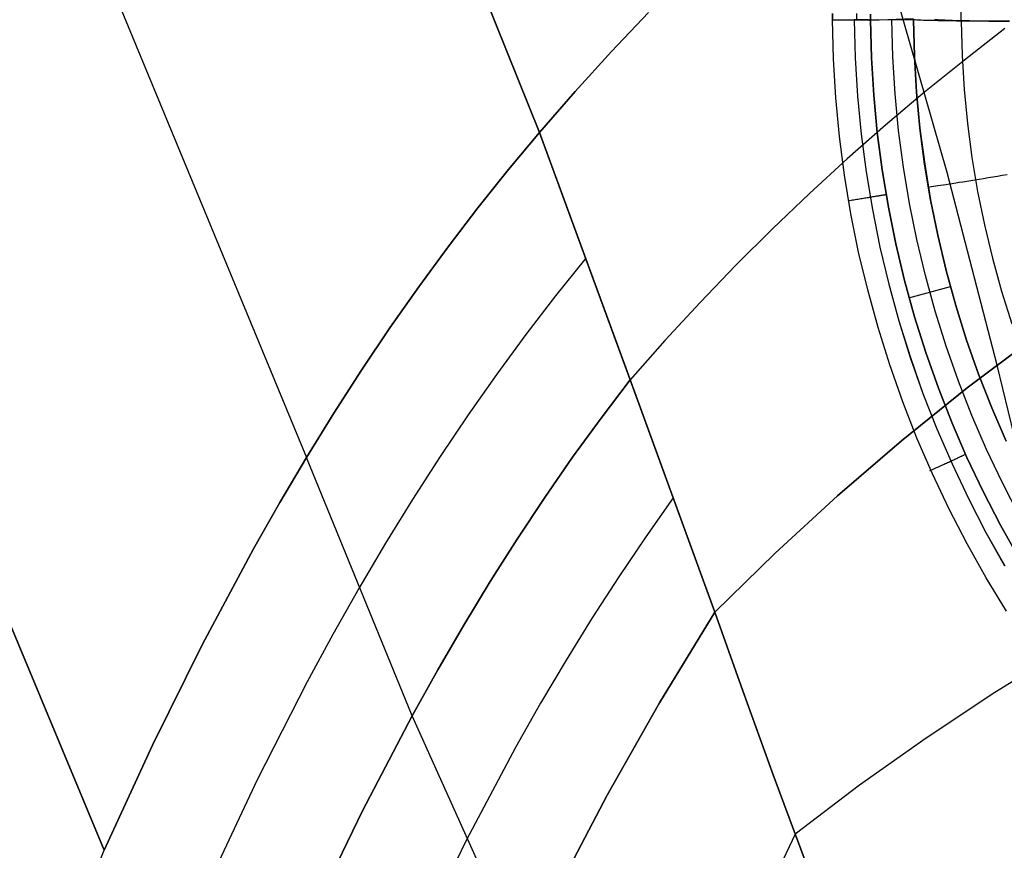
# Model space of a CAD drawing. Header units: millimetres. Extents: x -273 to 273, y -240 to 302.
# Tile 77 of 256: x -194 to -171, y 133 to 152. Entities that reach past the tile are written whole.
import ezdxf

# ---------------------------------------------------------------- set-up
doc = ezdxf.new("R2010")
doc.units = ezdxf.units.MM
doc.header["$MEASUREMENT"] = 0
doc.layers.add('IGES level 1', color=7, linetype='Continuous', true_color=0x3e413d)
doc.layers.add('IGES level 2', color=7, linetype='Continuous', true_color=0x008000)

msp = doc.modelspace()

# ---------------------------------------------------------------- linework, layer by layer
at = {"layer": 'IGES level 1'}
for p, q in [((-171.749, 152.923, 406.225), (-171.759, 152.128, 406.246)), ((-174.761, 152.154, 412.593), (-174.762, 152.3, 412.59)), ((-174.762, 152.3, 412.59), (-174.761, 152.154, 412.593)), ((-174.2, 152.295, 412.363), (-174.199, 152.152, 412.366)), ((-173.872, 152.145, 411.855), (-173.873, 152.285, 411.852)), ((-173.873, 152.285, 411.852), (-173.872, 152.145, 411.855)), ((-173.872, 152.145, 411.855), (-172.869, 152.179, 408.11)), ((-174.738, 151.242, 412.605), (-174.761, 152.154, 412.593)), ((-174.761, 152.154, 412.593), (-174.727, 152.154, 412.59)), ((-174.761, 152.154, 412.593), (-174.727, 152.154, 412.59)), ((-174.738, 151.242, 412.605), (-174.761, 152.154, 412.593)), ((-174.727, 152.154, 412.59), (-174.693, 152.154, 412.585)), ((-174.727, 152.154, 412.59), (-174.693, 152.154, 412.586)), ((-174.693, 152.154, 412.585), (-174.659, 152.154, 412.58)), ((-174.693, 152.154, 412.586), (-174.659, 152.154, 412.58)), ((-174.659, 152.154, 412.58), (-174.625, 152.154, 412.573)), ((-174.659, 152.154, 412.58), (-174.625, 152.154, 412.573)), ((-174.625, 152.154, 412.573), (-174.592, 152.154, 412.565)), ((-174.625, 152.154, 412.573), (-174.592, 152.154, 412.565)), ((-174.592, 152.154, 412.565), (-174.559, 152.154, 412.556)), ((-174.592, 152.154, 412.565), (-174.558, 152.154, 412.556)), ((-174.559, 152.154, 412.556), (-174.526, 152.154, 412.545)), ((-174.558, 152.154, 412.556), (-174.526, 152.154, 412.546)), ((-174.526, 152.154, 412.545), (-174.493, 152.154, 412.534)), ((-174.526, 152.154, 412.546), (-174.493, 152.154, 412.535)), ((-174.493, 152.154, 412.534), (-174.461, 152.154, 412.522)), ((-174.493, 152.154, 412.535), (-174.461, 152.154, 412.522)), ((-174.461, 152.154, 412.522), (-174.43, 152.154, 412.508)), ((-174.461, 152.154, 412.522), (-174.429, 152.154, 412.509)), ((-174.43, 152.154, 412.508), (-174.399, 152.154, 412.494)), ((-174.429, 152.154, 412.509), (-174.398, 152.154, 412.494)), ((-174.399, 152.154, 412.494), (-174.368, 152.154, 412.478)), ((-174.398, 152.154, 412.494), (-174.368, 152.154, 412.479)), ((-174.368, 152.154, 412.478), (-174.338, 152.154, 412.461)), ((-174.368, 152.154, 412.479), (-174.338, 152.154, 412.462)), ((-174.338, 152.154, 412.461), (-174.308, 152.153, 412.444)), ((-174.338, 152.154, 412.462), (-174.308, 152.153, 412.444)), ((-174.308, 152.153, 412.444), (-174.279, 152.153, 412.425)), ((-174.308, 152.153, 412.444), (-174.279, 152.153, 412.425)), ((-174.279, 152.153, 412.425), (-174.251, 152.153, 412.406)), ((-174.279, 152.153, 412.425), (-174.251, 152.153, 412.406)), ((-174.251, 152.153, 412.406), (-174.224, 152.153, 412.385)), ((-174.251, 152.153, 412.406), (-174.228, 151.262, 412.417)), ((-174.251, 152.153, 412.406), (-174.228, 151.262, 412.417)), ((-174.224, 152.153, 412.385), (-174.251, 152.153, 412.406)), ((-174.224, 152.153, 412.385), (-174.197, 152.152, 412.364)), ((-174.197, 152.152, 412.364), (-174.224, 152.153, 412.385)), ((-174.197, 152.152, 412.364), (-174.172, 152.152, 412.342)), ((-174.171, 152.152, 412.342), (-174.197, 152.152, 412.364)), ((-174.172, 152.152, 412.342), (-174.147, 152.152, 412.318)), ((-174.146, 152.152, 412.318), (-174.171, 152.152, 412.342)), ((-174.147, 152.152, 412.318), (-174.122, 152.152, 412.294)), ((-174.122, 152.152, 412.295), (-174.146, 152.152, 412.318)), ((-174.122, 152.152, 412.294), (-174.099, 152.151, 412.27)), ((-174.099, 152.151, 412.27), (-174.122, 152.152, 412.295)), ((-174.099, 152.151, 412.27), (-174.076, 152.151, 412.244)), ((-174.076, 152.151, 412.244), (-174.099, 152.151, 412.27)), ((-174.076, 152.151, 412.244), (-174.055, 152.15, 412.218)), ((-174.055, 152.15, 412.218), (-174.076, 152.151, 412.244)), ((-174.055, 152.15, 412.218), (-174.034, 152.15, 412.191)), ((-174.034, 152.15, 412.191), (-174.055, 152.15, 412.218)), ((-174.034, 152.15, 412.191), (-174.014, 152.15, 412.163)), ((-174.014, 152.15, 412.163), (-174.034, 152.15, 412.191)), ((-174.014, 152.15, 412.163), (-173.996, 152.149, 412.135)), ((-173.995, 152.149, 412.135), (-174.014, 152.15, 412.163)), ((-173.996, 152.149, 412.135), (-173.978, 152.149, 412.106)), ((-173.978, 152.149, 412.106), (-173.995, 152.149, 412.135)), ((-173.978, 152.149, 412.106), (-173.961, 152.148, 412.076)), ((-173.961, 152.148, 412.076), (-173.978, 152.149, 412.106)), ((-173.961, 152.148, 412.076), (-173.945, 152.148, 412.046)), ((-173.945, 152.148, 412.046), (-173.961, 152.148, 412.076)), ((-173.945, 152.148, 412.046), (-173.93, 152.147, 412.015)), ((-173.93, 152.147, 412.015), (-173.945, 152.148, 412.046)), ((-173.93, 152.147, 412.015), (-173.916, 152.147, 411.984)), ((-173.916, 152.147, 411.984), (-173.93, 152.147, 412.015)), ((-173.916, 152.147, 411.984), (-173.904, 152.146, 411.952)), ((-173.904, 152.146, 411.952), (-173.916, 152.147, 411.984)), ((-173.904, 152.146, 411.952), (-173.892, 152.146, 411.92)), ((-173.892, 152.146, 411.92), (-173.904, 152.146, 411.952)), ((-173.892, 152.146, 411.92), (-173.882, 152.145, 411.888)), ((-173.881, 152.145, 411.888), (-173.892, 152.146, 411.92)), ((-173.882, 152.145, 411.888), (-173.872, 152.145, 411.855)), ((-173.872, 152.145, 411.855), (-173.881, 152.145, 411.888)), ((-172.869, 152.15, 408.111), (-173.872, 152.145, 411.855)), ((-173.872, 152.145, 411.855), (-173.849, 151.267, 411.867)), ((-173.849, 151.267, 411.867), (-173.872, 152.145, 411.855)), ((-173.348, 151.286, 409.993), (-173.371, 152.148, 409.982)), ((-172.847, 151.305, 408.121), (-172.869, 152.15, 408.111)), ((-172.831, 152.148, 407.979), (-172.869, 152.15, 408.111)), ((-172.869, 152.15, 408.111), (-172.847, 151.305, 408.121)), ((-172.789, 152.146, 407.849), (-172.831, 152.148, 407.979)), ((-172.742, 152.144, 407.72), (-172.789, 152.146, 407.849)), ((-172.691, 152.142, 407.593), (-172.742, 152.144, 407.72)), ((-172.636, 152.139, 407.467), (-172.691, 152.142, 407.593)), ((-172.576, 152.137, 407.344), (-172.636, 152.139, 407.467)), ((-172.512, 152.135, 407.222), (-172.576, 152.137, 407.344)), ((-172.444, 152.134, 407.103), (-172.512, 152.135, 407.222)), ((-172.372, 152.132, 406.987), (-172.444, 152.134, 407.103)), ((-172.296, 152.15, 406.872), (-172.372, 152.155, 406.986)), ((-172.296, 152.13, 406.872), (-172.372, 152.132, 406.987)), ((-172.216, 152.146, 406.761), (-172.296, 152.15, 406.872)), ((-172.216, 152.128, 406.761), (-172.296, 152.13, 406.872)), ((-172.133, 152.142, 406.652), (-172.216, 152.146, 406.761)), ((-172.132, 152.127, 406.652), (-172.216, 152.128, 406.761)), ((-172.045, 152.138, 406.547), (-172.133, 152.142, 406.652)), ((-172.045, 152.125, 406.547), (-172.132, 152.127, 406.652)), ((-171.954, 152.134, 406.444), (-172.045, 152.138, 406.547)), ((-171.954, 152.124, 406.444), (-172.045, 152.125, 406.547)), ((-171.86, 152.131, 406.345), (-171.954, 152.134, 406.444)), ((-171.86, 152.122, 406.345), (-171.954, 152.124, 406.444)), ((-171.762, 152.128, 406.248), (-171.86, 152.131, 406.345)), ((-171.762, 152.121, 406.248), (-171.86, 152.122, 406.345)), ((-171.661, 152.126, 406.156), (-171.762, 152.128, 406.248)), ((-171.661, 152.12, 406.156), (-171.762, 152.121, 406.248)), ((-171.753, 152.121, 406.24), (-171.731, 151.321, 406.25)), ((-171.557, 152.124, 406.066), (-171.661, 152.126, 406.156)), ((-171.557, 152.119, 406.066), (-171.661, 152.12, 406.156)), ((-171.45, 152.122, 405.981), (-171.557, 152.124, 406.066)), ((-171.45, 152.118, 405.981), (-171.557, 152.119, 406.066)), ((-171.34, 152.12, 405.899), (-171.45, 152.122, 405.981)), ((-171.34, 152.117, 405.899), (-171.45, 152.118, 405.981)), ((-171.227, 152.119, 405.821), (-171.34, 152.12, 405.899)), ((-171.227, 152.116, 405.821), (-171.34, 152.117, 405.899)), ((-171.112, 152.118, 405.746), (-171.227, 152.119, 405.821)), ((-171.112, 152.115, 405.746), (-171.227, 152.116, 405.821)), ((-170.994, 152.117, 405.676), (-171.112, 152.118, 405.746)), ((-170.994, 152.114, 405.676), (-171.112, 152.115, 405.746)), ((-170.874, 152.117, 405.61), (-170.994, 152.117, 405.676)), ((-170.874, 152.114, 405.61), (-170.994, 152.114, 405.676)), ((-170.751, 152.117, 405.548), (-170.874, 152.117, 405.61)), ((-170.751, 152.113, 405.548), (-170.874, 152.114, 405.61)), ((-170.627, 152.117, 405.49), (-170.751, 152.117, 405.548)), ((-170.627, 152.113, 405.49), (-170.751, 152.113, 405.548)), ((-174.228, 151.262, 412.417), (-174.174, 150.371, 412.427)), ((-174.228, 151.262, 412.417), (-174.174, 150.371, 412.427)), ((-173.849, 151.267, 411.867), (-173.796, 150.39, 411.876)), ((-173.796, 150.39, 411.876), (-173.849, 151.267, 411.867)), ((-173.296, 150.426, 410.002), (-173.348, 151.286, 409.993)), ((-172.796, 150.461, 408.129), (-172.847, 151.305, 408.121)), ((-172.847, 151.305, 408.121), (-172.796, 150.461, 408.129)), ((-171.731, 151.321, 406.25), (-171.683, 150.523, 406.259)), ((-174.683, 150.332, 412.614), (-174.738, 151.242, 412.605)), ((-174.683, 150.332, 412.614), (-174.738, 151.242, 412.605)), ((-174.174, 150.371, 412.427), (-174.09, 149.484, 412.434)), ((-174.174, 150.371, 412.427), (-174.09, 149.484, 412.434)), ((-173.796, 150.39, 411.876), (-173.712, 149.516, 411.883)), ((-173.712, 149.516, 411.883), (-173.796, 150.39, 411.876)), ((-173.214, 149.568, 410.009), (-173.296, 150.426, 410.002)), ((-172.716, 149.619, 408.135), (-172.796, 150.461, 408.129)), ((-172.796, 150.461, 408.129), (-172.716, 149.619, 408.135)), ((-171.683, 150.523, 406.259), (-171.606, 149.727, 406.266)), ((-174.596, 149.425, 412.621), (-174.683, 150.332, 412.614)), ((-174.596, 149.425, 412.621), (-174.683, 150.332, 412.614)), ((-171.606, 149.727, 406.266), (-171.502, 148.934, 406.271)), ((-174.478, 148.521, 412.626), (-174.596, 149.425, 412.621)), ((-174.478, 148.521, 412.626), (-174.596, 149.425, 412.621)), ((-174.09, 149.484, 412.434), (-173.974, 148.599, 412.439)), ((-174.09, 149.484, 412.434), (-173.974, 148.599, 412.439)), ((-173.712, 149.516, 411.883), (-173.598, 148.645, 411.888)), ((-173.598, 148.645, 411.888), (-173.712, 149.516, 411.883)), ((-173.102, 148.713, 410.014), (-173.214, 149.568, 410.009)), ((-172.607, 148.781, 408.14), (-172.716, 149.619, 408.135)), ((-172.716, 149.619, 408.135), (-172.606, 148.781, 408.14)), ((-172.468, 147.947, 408.143), (-172.607, 148.781, 408.14)), ((-172.606, 148.781, 408.14), (-172.468, 147.947, 408.143)), ((-171.502, 148.934, 406.271), (-171.371, 148.145, 406.274)), ((-174.329, 147.621, 412.629), (-174.478, 148.521, 412.626)), ((-174.328, 147.621, 412.629), (-174.478, 148.521, 412.626)), ((-173.974, 148.599, 412.439), (-173.828, 147.72, 412.442)), ((-173.974, 148.599, 412.439), (-173.828, 147.72, 412.442)), ((-173.598, 148.645, 411.888), (-173.454, 147.778, 411.891)), ((-173.454, 147.778, 411.891), (-173.598, 148.645, 411.888)), ((-172.961, 147.863, 410.017), (-173.102, 148.713, 410.014)), ((-170.795, 148.513, 405.792), (-170.908, 148.495, 405.866)), ((-170.679, 148.533, 405.721), (-170.795, 148.513, 405.792)), ((-172.296, 148.271, 407.511), (-172.35, 148.263, 407.636)), ((-172.237, 148.28, 407.388), (-172.296, 148.271, 407.511)), ((-172.174, 148.29, 407.267), (-172.237, 148.28, 407.388)), ((-172.107, 148.3, 407.148), (-172.174, 148.29, 407.267)), ((-172.036, 148.312, 407.031), (-172.107, 148.3, 407.148)), ((-171.961, 148.324, 406.917), (-172.036, 148.312, 407.031)), ((-171.882, 148.336, 406.806), (-171.961, 148.324, 406.917)), ((-171.8, 148.349, 406.697), (-171.882, 148.336, 406.806)), ((-171.714, 148.363, 406.592), (-171.8, 148.349, 406.697)), ((-171.624, 148.378, 406.489), (-171.714, 148.363, 406.592)), ((-171.531, 148.393, 406.39), (-171.624, 148.378, 406.489)), ((-171.435, 148.408, 406.294), (-171.531, 148.393, 406.39)), ((-171.335, 148.425, 406.201), (-171.435, 148.408, 406.294)), ((-171.233, 148.441, 406.112), (-171.335, 148.425, 406.201)), ((-171.127, 148.459, 406.026), (-171.233, 148.441, 406.112)), ((-171.019, 148.476, 405.944), (-171.127, 148.459, 406.026)), ((-170.908, 148.495, 405.866), (-171.019, 148.476, 405.944)), ((-173.72, 148.038, 412.298), (-173.698, 148.041, 412.272)), ((-173.698, 148.041, 412.272), (-173.678, 148.044, 412.245)), ((-173.678, 148.044, 412.245), (-173.658, 148.047, 412.217)), ((-173.658, 148.047, 412.217), (-173.64, 148.05, 412.189)), ((-173.64, 148.05, 412.189), (-173.622, 148.053, 412.16)), ((-173.622, 148.053, 412.16), (-173.606, 148.056, 412.13)), ((-173.606, 148.056, 412.13), (-173.59, 148.058, 412.1)), ((-173.59, 148.058, 412.1), (-173.575, 148.061, 412.069)), ((-173.575, 148.061, 412.069), (-173.562, 148.063, 412.038)), ((-173.562, 148.063, 412.038), (-173.549, 148.065, 412.006)), ((-173.549, 148.065, 412.006), (-173.538, 148.066, 411.974)), ((-173.538, 148.066, 411.974), (-173.527, 148.068, 411.942)), ((-173.527, 148.068, 411.942), (-173.518, 148.069, 411.909)), ((-172.489, 148.242, 408.023), (-172.526, 148.236, 408.154)), ((-172.447, 148.248, 407.892), (-172.489, 148.242, 408.023)), ((-172.401, 148.255, 407.764), (-172.447, 148.248, 407.892)), ((-172.35, 148.263, 407.636), (-172.401, 148.255, 407.764)), ((-171.371, 148.145, 406.274), (-171.212, 147.361, 406.275)), ((-174.393, 147.926, 412.647), (-174.36, 147.931, 412.644)), ((-174.36, 147.931, 412.644), (-174.326, 147.937, 412.639)), ((-174.326, 147.937, 412.639), (-174.293, 147.943, 412.634)), ((-174.293, 147.943, 412.634), (-174.26, 147.948, 412.627)), ((-174.26, 147.948, 412.627), (-174.227, 147.954, 412.619)), ((-174.227, 147.954, 412.619), (-174.194, 147.959, 412.61)), ((-174.194, 147.959, 412.61), (-174.162, 147.965, 412.6)), ((-174.162, 147.965, 412.6), (-174.13, 147.97, 412.589)), ((-174.13, 147.97, 412.589), (-174.099, 147.975, 412.576)), ((-174.099, 147.975, 412.576), (-174.067, 147.98, 412.563)), ((-174.067, 147.98, 412.563), (-174.037, 147.985, 412.548)), ((-174.037, 147.985, 412.548), (-174.007, 147.99, 412.532)), ((-174.007, 147.99, 412.532), (-173.977, 147.995, 412.516)), ((-173.977, 147.995, 412.516), (-173.948, 148, 412.498)), ((-173.948, 148, 412.498), (-173.92, 148.005, 412.479)), ((-173.92, 148.005, 412.479), (-173.892, 148.009, 412.46)), ((-173.892, 148.009, 412.46), (-173.865, 148.014, 412.439)), ((-173.865, 148.014, 412.439), (-173.839, 148.018, 412.418)), ((-173.839, 148.018, 412.418), (-173.814, 148.022, 412.396)), ((-173.814, 148.022, 412.396), (-173.789, 148.026, 412.373)), ((-173.789, 148.026, 412.373), (-173.765, 148.03, 412.349)), ((-173.765, 148.03, 412.349), (-173.742, 148.034, 412.324)), ((-173.742, 148.034, 412.324), (-173.72, 148.038, 412.298)), ((-172.79, 147.018, 410.018), (-172.961, 147.863, 410.017)), ((-172.301, 147.118, 408.144), (-172.468, 147.947, 408.143)), ((-172.468, 147.947, 408.143), (-172.301, 147.118, 408.144)), ((-174.148, 146.728, 412.63), (-174.329, 147.621, 412.629)), ((-174.148, 146.728, 412.63), (-174.328, 147.621, 412.629)), ((-173.828, 147.72, 412.442), (-173.651, 146.845, 412.443)), ((-173.828, 147.72, 412.442), (-173.652, 146.845, 412.443)), ((-173.454, 147.778, 411.891), (-173.279, 146.917, 411.892)), ((-173.279, 146.917, 411.892), (-173.454, 147.778, 411.891)), ((-171.212, 147.361, 406.275), (-171.026, 146.583, 406.275)), ((-173.279, 146.917, 411.892), (-173.075, 146.063, 411.891)), ((-173.075, 146.063, 411.891), (-173.279, 146.917, 411.892)), ((-172.59, 146.18, 410.018), (-172.79, 147.018, 410.018)), ((-172.105, 146.295, 408.144), (-172.301, 147.118, 408.144)), ((-172.301, 147.118, 408.144), (-172.105, 146.295, 408.144)), ((-173.937, 145.841, 412.629), (-174.148, 146.728, 412.63)), ((-173.936, 145.841, 412.629), (-174.148, 146.728, 412.63)), ((-173.652, 146.845, 412.443), (-173.445, 145.978, 412.442)), ((-173.651, 146.845, 412.443), (-173.445, 145.978, 412.441)), ((-171.026, 146.583, 406.275), (-170.813, 145.812, 406.272)), ((-171.88, 145.48, 408.142), (-172.105, 146.295, 408.144)), ((-172.105, 146.295, 408.144), (-171.88, 145.48, 408.142)), ((-173.445, 145.978, 412.441), (-173.208, 145.118, 412.438)), ((-173.445, 145.978, 412.442), (-173.208, 145.118, 412.438)), ((-173.075, 146.063, 411.891), (-172.842, 145.216, 411.887)), ((-172.842, 145.216, 411.887), (-173.075, 146.063, 411.891)), ((-172.361, 145.349, 410.015), (-172.59, 146.18, 410.018)), ((-173.695, 144.962, 412.625), (-173.937, 145.841, 412.629)), ((-173.694, 144.962, 412.625), (-173.936, 145.841, 412.629)), ((-172.014, 145.916, 408.16), (-172.985, 145.651, 411.915)), ((-170.813, 145.812, 406.272), (-170.574, 145.048, 406.268)), ((-172.104, 144.526, 410.011), (-172.361, 145.349, 410.015)), ((-171.628, 144.673, 408.139), (-171.88, 145.48, 408.142)), ((-171.88, 145.48, 408.142), (-171.628, 144.673, 408.139)), ((-173.208, 145.118, 412.438), (-172.941, 144.267, 412.433)), ((-173.208, 145.118, 412.438), (-172.942, 144.267, 412.433)), ((-172.842, 145.216, 411.887), (-172.579, 144.378, 411.882)), ((-172.579, 144.378, 411.882), (-172.842, 145.216, 411.887)), ((-173.422, 144.092, 412.62), (-173.695, 144.962, 412.625)), ((-173.422, 144.092, 412.62), (-173.694, 144.962, 412.625)), ((-171.347, 143.875, 408.134), (-171.628, 144.673, 408.139)), ((-171.628, 144.673, 408.139), (-171.347, 143.875, 408.133)), ((-172.579, 144.378, 411.882), (-172.287, 143.55, 411.874)), ((-172.287, 143.55, 411.874), (-172.579, 144.378, 411.882)), ((-171.818, 143.713, 410.004), (-172.104, 144.526, 410.011)), ((-172.942, 144.267, 412.433), (-172.646, 143.426, 412.425)), ((-172.941, 144.267, 412.433), (-172.646, 143.426, 412.425)), ((-173.12, 143.232, 412.612), (-173.422, 144.092, 412.62)), ((-173.119, 143.232, 412.612), (-173.422, 144.092, 412.62)), ((-171.504, 142.91, 409.996), (-171.818, 143.713, 410.004)), ((-171.039, 143.087, 408.127), (-171.347, 143.875, 408.134)), ((-171.347, 143.875, 408.133), (-171.039, 143.088, 408.127)), ((-172.287, 143.55, 411.874), (-171.967, 142.732, 411.864)), ((-171.967, 142.732, 411.864), (-172.287, 143.55, 411.874)), ((-172.787, 142.383, 412.602), (-173.12, 143.232, 412.612)), ((-172.787, 142.383, 412.602), (-173.119, 143.232, 412.612)), ((-172.646, 143.426, 412.425), (-172.321, 142.595, 412.415)), ((-172.646, 143.426, 412.425), (-172.321, 142.595, 412.415)), ((-171.039, 143.088, 408.127), (-170.704, 142.311, 408.118)), ((-170.704, 142.311, 408.118), (-171.039, 143.087, 408.127)), ((-171.162, 142.119, 409.986), (-171.504, 142.91, 409.996)), ((-172.321, 142.595, 412.415), (-171.967, 141.777, 412.403)), ((-172.321, 142.595, 412.415), (-171.967, 141.777, 412.404)), ((-171.967, 142.732, 411.864), (-171.619, 141.926, 411.852)), ((-171.619, 141.925, 411.852), (-171.967, 142.732, 411.864)), ((-172.426, 141.546, 412.59), (-172.787, 142.383, 412.602)), ((-172.426, 141.546, 412.59), (-172.787, 142.383, 412.602)), ((-170.793, 141.34, 409.974), (-171.162, 142.119, 409.986)), ((-172.045, 141.822, 412.456), (-172.019, 141.834, 412.436)), ((-172.019, 141.834, 412.436), (-171.994, 141.845, 412.416)), ((-171.994, 141.845, 412.416), (-171.97, 141.856, 412.395)), ((-171.97, 141.856, 412.395), (-171.947, 141.867, 412.372)), ((-171.947, 141.867, 412.372), (-171.924, 141.877, 412.349)), ((-171.924, 141.877, 412.349), (-171.902, 141.888, 412.325)), ((-171.902, 141.888, 412.325), (-171.881, 141.897, 412.3)), ((-171.881, 141.897, 412.3), (-171.861, 141.907, 412.275)), ((-171.861, 141.907, 412.275), (-171.841, 141.916, 412.249)), ((-171.841, 141.916, 412.249), (-171.822, 141.925, 412.221)), ((-171.822, 141.925, 412.221), (-171.804, 141.933, 412.194)), ((-171.804, 141.933, 412.194), (-171.787, 141.941, 412.165)), ((-171.787, 141.941, 412.165), (-171.771, 141.949, 412.136)), ((-171.771, 141.949, 412.136), (-171.756, 141.956, 412.107)), ((-171.756, 141.956, 412.107), (-171.742, 141.963, 412.077)), ((-171.742, 141.963, 412.077), (-171.728, 141.969, 412.046)), ((-171.728, 141.969, 412.046), (-171.716, 141.975, 412.015)), ((-171.716, 141.975, 412.015), (-171.704, 141.981, 411.983)), ((-171.704, 141.981, 411.983), (-171.694, 141.986, 411.951)), ((-171.694, 141.986, 411.951), (-171.685, 141.991, 411.919)), ((-171.685, 141.991, 411.919), (-171.676, 141.995, 411.886)), ((-171.619, 141.926, 411.852), (-171.242, 141.132, 411.838)), ((-171.242, 141.132, 411.838), (-171.619, 141.925, 411.852)), ((-172.484, 141.623, 412.624), (-172.453, 141.637, 412.621)), ((-172.453, 141.637, 412.621), (-172.421, 141.651, 412.616)), ((-172.421, 141.651, 412.616), (-172.391, 141.665, 412.611)), ((-172.391, 141.665, 412.611), (-172.36, 141.679, 412.604)), ((-172.36, 141.679, 412.604), (-172.329, 141.693, 412.596)), ((-172.329, 141.693, 412.596), (-172.299, 141.706, 412.587)), ((-172.299, 141.706, 412.587), (-172.269, 141.72, 412.577)), ((-172.269, 141.72, 412.577), (-172.239, 141.733, 412.566)), ((-172.239, 141.733, 412.566), (-172.21, 141.746, 412.553)), ((-172.21, 141.746, 412.553), (-172.181, 141.76, 412.54)), ((-172.181, 141.76, 412.54), (-172.153, 141.772, 412.525)), ((-172.153, 141.772, 412.525), (-172.125, 141.785, 412.509)), ((-172.125, 141.785, 412.509), (-172.098, 141.798, 412.493)), ((-172.098, 141.798, 412.493), (-172.071, 141.81, 412.475)), ((-172.071, 141.81, 412.475), (-172.045, 141.822, 412.456)), ((-171.967, 141.777, 412.403), (-171.585, 140.971, 412.39)), ((-171.967, 141.777, 412.404), (-171.586, 140.971, 412.39)), ((-172.036, 140.722, 412.576), (-172.426, 141.546, 412.59)), ((-172.035, 140.722, 412.576), (-172.426, 141.546, 412.59)), ((-170.397, 140.575, 409.96), (-170.793, 141.34, 409.974)), ((-171.586, 140.971, 412.39), (-171.176, 140.179, 412.374)), ((-171.585, 140.971, 412.39), (-171.176, 140.179, 412.374)), ((-171.242, 141.132, 411.838), (-170.839, 140.352, 411.822)), ((-170.839, 140.352, 411.822), (-171.242, 141.132, 411.838)), ((-171.617, 139.912, 412.56), (-172.036, 140.722, 412.576)), ((-171.617, 139.912, 412.56), (-172.035, 140.722, 412.576)), ((-170.839, 140.352, 411.822), (-170.408, 139.587, 411.804)), ((-170.409, 139.586, 411.804), (-170.839, 140.352, 411.822)), ((-171.176, 140.179, 412.374), (-170.739, 139.401, 412.356)), ((-171.176, 140.179, 412.374), (-170.74, 139.401, 412.356)), ((-171.17, 139.117, 412.542), (-171.617, 139.912, 412.56)), ((-171.17, 139.118, 412.542), (-171.617, 139.912, 412.56)), ((-170.696, 138.339, 412.522), (-171.17, 139.118, 412.542)), ((-170.697, 138.339, 412.522), (-171.17, 139.117, 412.542))]:
    msp.add_line(p, q, dxfattribs=at)
at = {"layer": 'IGES level 2', "color": 31, "true_color": 0xfabe47}
for p, q in [((-192.394, 176.346, 640.254), (-181.601, 149.522, 564.75)), ((-181.601, 149.522, 564.75), (-192.394, 176.346, 640.254)), ((-198.45, 169.495, 635.642), (-187.037, 141.932, 563.167)), ((-203.65, 161.27, 629.968), (-191.759, 132.754, 560.738)), ((-191.759, 132.754, 560.738), (-203.65, 161.27, 629.968)), ((-172.084, 148.589, 543.484), (-173.281, 152.75, 554.234)), ((-179.919, 151.414, 564.968), (-179.054, 152.325, 565.041)), ((-179.054, 152.325, 565.041), (-179.919, 151.414, 564.968)), ((-170.736, 151.947, 547.853), (-171.68, 151.212, 548.027)), ((-180.767, 150.48, 564.872), (-179.919, 151.414, 564.968)), ((-179.919, 151.414, 564.968), (-180.767, 150.48, 564.872)), ((-171.68, 151.212, 548.027), (-172.607, 150.46, 548.193)), ((-181.601, 149.522, 564.75), (-180.767, 150.48, 564.872)), ((-180.767, 150.48, 564.872), (-181.601, 149.522, 564.75)), ((-172.607, 150.46, 548.193), (-173.52, 149.69, 548.348)), ((-173.52, 149.69, 548.348), (-174.416, 148.902, 548.491)), ((-182.325, 148.653, 564.62), (-181.601, 149.522, 564.75)), ((-181.601, 149.522, 564.75), (-182.325, 148.653, 564.62)), ((-181.601, 149.522, 564.75), (-179.613, 144.107, 549.987)), ((-179.479, 143.742, 549.032), (-181.601, 149.522, 564.75)), ((-174.416, 148.902, 548.491), (-175.297, 148.095, 548.621)), ((-183.036, 147.762, 564.468), (-182.325, 148.653, 564.62)), ((-182.325, 148.653, 564.62), (-183.036, 147.762, 564.468)), ((-170.912, 144.088, 532.87), (-172.084, 148.589, 543.484)), ((-175.297, 148.095, 548.621), (-176.163, 147.268, 548.737)), ((-183.733, 146.849, 564.296), (-183.036, 147.762, 564.468)), ((-183.036, 147.762, 564.468), (-183.733, 146.849, 564.296)), ((-176.163, 147.268, 548.737), (-177.015, 146.42, 548.838)), ((-184.418, 145.913, 564.104), (-183.733, 146.849, 564.296)), ((-183.733, 146.849, 564.296), (-184.418, 145.913, 564.104)), ((-180.519, 146.583, 556.619), (-181.226, 145.705, 556.506)), ((-177.015, 146.42, 548.838), (-177.851, 145.55, 548.921)), ((-184.418, 145.913, 564.104), (-185.091, 144.954, 563.894)), ((-185.09, 144.954, 563.894), (-184.418, 145.913, 564.104)), ((-181.226, 145.705, 556.506), (-181.919, 144.803, 556.37)), ((-177.851, 145.55, 548.921), (-178.672, 144.658, 548.986)), ((-185.751, 143.971, 563.667), (-185.09, 144.954, 563.894)), ((-185.091, 144.954, 563.894), (-185.751, 143.971, 563.667)), ((-181.919, 144.803, 556.37), (-182.599, 143.877, 556.213)), ((-178.672, 144.658, 548.986), (-179.479, 143.742, 549.032)), ((-171.612, 143.552, 533.122), (-170.036, 144.738, 532.558)), ((-170.036, 144.738, 532.558), (-171.612, 143.552, 533.122)), ((-186.4, 142.964, 563.424), (-185.751, 143.971, 563.667)), ((-185.751, 143.971, 563.667), (-186.4, 142.964, 563.424)), ((-179.613, 144.107, 549.987), (-177.508, 138.317, 535.382)), ((-170.519, 142.448, 529.311), (-170.912, 144.088, 532.87)), ((-182.599, 143.877, 556.213), (-183.266, 142.926, 556.037)), ((-180.158, 142.849, 548.897), (-179.479, 143.742, 549.032)), ((-179.479, 143.742, 549.032), (-180.158, 142.849, 548.896)), ((-177.508, 138.317, 535.382), (-179.479, 143.742, 549.032)), ((-173.149, 142.316, 533.688), (-171.612, 143.552, 533.122)), ((-171.612, 143.552, 533.122), (-173.149, 142.316, 533.688)), ((-187.037, 141.932, 563.167), (-186.4, 142.964, 563.424)), ((-186.4, 142.964, 563.424), (-187.037, 141.932, 563.167)), ((-183.266, 142.926, 556.037), (-183.921, 141.951, 555.842)), ((-180.825, 141.933, 548.743), (-180.158, 142.849, 548.897)), ((-180.158, 142.849, 548.896), (-180.825, 141.933, 548.743)), ((-174.645, 141.03, 534.253), (-173.149, 142.316, 533.688)), ((-173.149, 142.316, 533.688), (-174.645, 141.03, 534.253)), ((-187.663, 140.876, 562.897), (-187.037, 141.932, 563.167)), ((-187.037, 141.932, 563.167), (-187.663, 140.876, 562.897)), ((-184.572, 135.898, 547.502), (-187.037, 141.932, 563.167)), ((-183.921, 141.951, 555.842), (-184.564, 140.95, 555.631)), ((-181.478, 140.991, 548.572), (-180.825, 141.933, 548.743)), ((-180.825, 141.933, 548.743), (-181.478, 140.991, 548.572)), ((-184.564, 140.95, 555.631), (-185.195, 139.924, 555.404)), ((-182.12, 140.024, 548.386), (-181.478, 140.991, 548.572)), ((-181.478, 140.991, 548.572), (-182.12, 140.024, 548.386)), ((-178.476, 140.99, 541.961), (-179.118, 140.079, 541.771)), ((-176.098, 139.697, 534.818), (-174.645, 141.03, 534.253)), ((-174.645, 141.03, 534.253), (-176.098, 139.697, 534.818)), ((-188.278, 139.794, 562.614), (-187.663, 140.876, 562.897)), ((-187.663, 140.876, 562.897), (-188.278, 139.794, 562.614)), ((-182.75, 139.032, 548.185), (-182.12, 140.024, 548.386)), ((-182.12, 140.024, 548.386), (-182.75, 139.032, 548.185)), ((-179.118, 140.079, 541.771), (-179.748, 139.144, 541.571)), ((-189.478, 137.553, 562.018), (-188.278, 139.794, 562.614)), ((-188.278, 139.794, 562.614), (-189.478, 137.553, 562.018)), ((-185.195, 139.924, 555.404), (-185.815, 138.872, 555.162)), ((-177.508, 138.317, 535.382), (-176.098, 139.697, 534.818)), ((-176.098, 139.697, 534.818), (-177.508, 138.317, 535.382)), ((-179.748, 139.144, 541.571), (-180.367, 138.184, 541.36)), ((-185.815, 138.872, 555.162), (-186.424, 137.794, 554.908)), ((-183.368, 138.014, 547.969), (-182.75, 139.032, 548.185)), ((-182.75, 139.032, 548.185), (-183.368, 138.014, 547.969)), ((-180.367, 138.184, 541.36), (-180.975, 137.199, 541.14)), ((-177.508, 138.317, 535.382), (-178.797, 136.199, 534.777)), ((-178.797, 136.199, 534.777), (-177.508, 138.317, 535.382)), ((-177.508, 138.317, 535.382), (-176.853, 136.476, 530.94)), ((-176.853, 136.476, 530.94), (-177.508, 138.317, 535.382)), ((-183.976, 136.969, 547.742), (-183.368, 138.014, 547.969)), ((-183.368, 138.014, 547.969), (-183.975, 136.969, 547.742)), ((-186.424, 137.794, 554.908), (-187.022, 136.689, 554.643)), ((-190.637, 135.207, 561.39), (-189.478, 137.553, 562.018)), ((-189.478, 137.553, 562.018), (-190.637, 135.207, 561.39)), ((-169.31, 137.469, 519.489), (-170.965, 136.443, 520.469)), ((-180.975, 137.199, 541.14), (-181.573, 136.189, 540.911)), ((-184.572, 135.898, 547.502), (-183.976, 136.969, 547.742)), ((-183.975, 136.969, 547.742), (-184.572, 135.898, 547.502)), ((-187.022, 136.689, 554.643), (-188.189, 134.399, 554.084)), ((-176.853, 136.476, 530.94), (-176.141, 134.518, 526.556)), ((-176.141, 134.518, 526.556), (-176.853, 136.476, 530.94)), ((-170.965, 136.443, 520.469), (-172.571, 135.377, 521.488)), ((-181.573, 136.189, 540.911), (-182.159, 135.153, 540.674)), ((-178.797, 136.199, 534.777), (-180.021, 134.039, 534.182)), ((-180.021, 134.039, 534.182), (-178.797, 136.199, 534.777)), ((-185.735, 133.675, 546.993), (-184.572, 135.898, 547.502)), ((-184.572, 135.898, 547.502), (-185.735, 133.675, 546.993)), ((-182, 130.172, 533.172), (-184.572, 135.898, 547.502)), ((-191.759, 132.754, 560.738), (-190.637, 135.207, 561.39)), ((-190.637, 135.207, 561.39), (-191.759, 132.754, 560.738)), ((-172.571, 135.377, 521.488), (-174.126, 134.273, 522.544)), ((-182.159, 135.153, 540.674), (-183.303, 133.002, 540.176)), ((-176.141, 134.518, 526.556), (-175.374, 132.444, 522.236)), ((-175.374, 132.444, 522.236), (-176.141, 134.518, 526.556)), ((-188.189, 134.399, 554.084), (-189.318, 132.002, 553.496)), ((-174.126, 134.273, 522.544), (-175.63, 133.132, 523.635)), ((-180.021, 134.039, 534.182), (-181.178, 131.841, 533.6)), ((-181.178, 131.841, 533.6), (-180.021, 134.039, 534.182)), ((-186.858, 131.343, 546.452), (-185.735, 133.675, 546.993)), ((-185.735, 133.675, 546.993), (-186.858, 131.343, 546.452)), ((-175.63, 133.132, 523.635), (-176.656, 130.977, 522.733)), ((-183.303, 133.002, 540.176), (-184.407, 130.742, 539.653)), ((-193.326, 128.941, 559.72), (-191.759, 132.754, 560.738))]:
    msp.add_line(p, q, dxfattribs=at)

doc.saveas('drawing.dxf')
